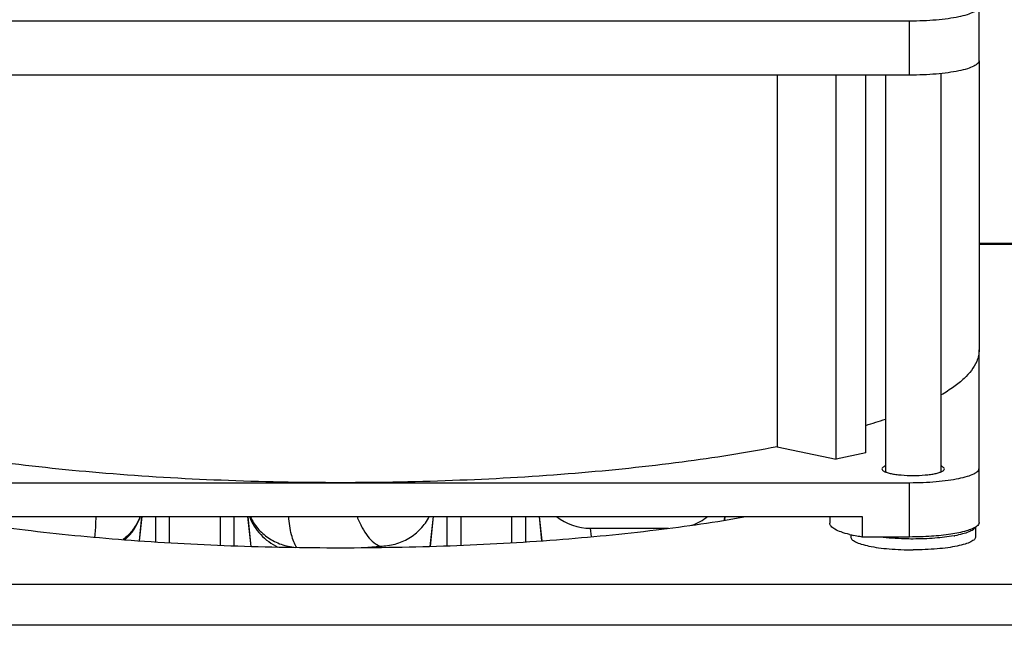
# Model space of a CAD drawing. Extents: x -1727 to 1181, y 8 to 1599.
# Tile 68 of 71: x 689 to 760, y 951 to 994. Entities that reach past the tile are written whole.
import ezdxf

# ---------------------------------------------------------------- set-up
doc = ezdxf.new("R2010")
doc.units = 0
doc.header["$LTSCALE"] = 65.395
doc.layers.get('0').update_dxf_attribs({"linetype": 'CONTINUOUS'})
doc.layers.add('3_ALL_AXES', color=7, linetype='CONTINUOUS')

msp = doc.modelspace()

# ---------------------------------------------------------------- linework, layer by layer
at = {"color": 7, "linetype": 'CONTINUOUS'}
for p, q in [((757.937, 991.33), (757.937, 995.988)), ((670.937, 994.203), (752.937, 994.203)), ((752.937, 990.291), (670.937, 990.291)), ((743.386, 990.291), (743.386, 963.53)), ((747.646, 962.645), (747.646, 990.291)), ((749.768, 963.086), (749.768, 990.291)), ((757.937, 958.073), (757.937, 970.51)), ((743.386, 963.53), (747.646, 962.645)), ((749.768, 963.086), (747.646, 962.645)), ((670.937, 960.946), (752.937, 960.946)), ((674.353, 958.501), (749.522, 958.501)), ((747.187, 958.501), (747.187, 958.021)), ((749.522, 958.501), (749.522, 957.034)), ((752.937, 957.034), (749.522, 957.034))]:
    msp.add_line(p, q, dxfattribs=at)
at = {"color": 9, "linetype": 'CONTINUOUS'}
for p, q in [((752.937, 990.291), (752.937, 994.203)), ((780.389, 978.094), (757.937, 978.094)), ((752.937, 957.034), (752.937, 960.946)), ((697.448, 956.764), (697.631, 958.501)), ((698.598, 958.501), (698.598, 956.686)), ((699.593, 958.501), (699.593, 956.624)), ((703.282, 956.44), (703.282, 958.501)), ((704.277, 956.401), (704.277, 958.501)), ((705.244, 958.501), (705.469, 956.362)), ((718.406, 956.362), (718.631, 958.501)), ((719.598, 958.501), (719.598, 956.401)), ((720.593, 958.501), (720.593, 956.44)), ((724.282, 956.624), (724.282, 958.501)), ((725.277, 956.686), (725.277, 958.501)), ((726.244, 958.501), (726.426, 956.764)), ((739.604, 958.243), (739.631, 958.501)), ((740.598, 958.501), (740.598, 958.409)), ((730.011, 957.053), (729.945, 957.66)), ((714.791, 956.381), (714.781, 956.284)), ((777.937, 953.611), (653.937, 953.611)), ((777.937, 950.677), (653.937, 950.677))]:
    msp.add_line(p, q, dxfattribs=at)
at = {"color": 3, "linetype": 'CONTINUOUS'}
msp.add_line((778.937, 978.16), (757.937, 978.16), dxfattribs=at)
at = {"color": 6, "linetype": 'CONTINUOUS'}
for p, q in [((697.62, 958.501), (697.437, 956.764)), ((705.255, 958.501), (705.48, 956.362)), ((718.62, 958.501), (718.395, 956.362)), ((726.255, 958.501), (726.438, 956.764)), ((739.62, 958.501), (739.592, 958.241)), ((729.945, 957.66), (735.568, 957.66))]:
    msp.add_line(p, q, dxfattribs=at)
at = {"color": 7, "linetype": 'CONTINUOUS'}
for centre, radius, start, end in [((738.102, 1004.03), 40.67, 286.68383, 288.78192), ((750.887, 966.522), 9.582, 256.19025, 257.94533), ((754.412, 966.672), 9.707, 280.21004, 280.49463)]:
    msp.add_arc(centre, radius, start, end, dxfattribs=at)
at = {"color": 9, "linetype": 'CONTINUOUS'}
for centre, radius, start, end in [((693.805, 959.783), 3.929, 311.46879, 340.94544), ((700.173, 1106.637), 150.966, 275.10688, 275.55694)]:
    msp.add_arc(centre, radius, start, end, dxfattribs=at)
at = {"color": 6, "linetype": 'CONTINUOUS'}
for centre, start, end in [((729.945, 961.66), 232.1878, 270), ((735.93, 961.66), 289.28582, 307.81229)]:
    msp.add_arc(centre, 4, start, end, dxfattribs=at)
at = {"color": 7, "linetype": 'CONTINUOUS'}
for points, knots in [([(752.937, 994.203), (753.263, 994.203), (753.901, 994.216), (754.828, 994.273), (755.683, 994.366), (756.433, 994.49), (757.051, 994.641), (757.469, 994.792), (757.715, 994.931), (757.864, 995.046), (757.937, 995.168), (757.937, 995.243)], [0, 0, 0, 0, 0.185428, 0.364047, 0.529348, 0.67543, 0.797342, 0.891566, 0.927897, 0.957349, 1, 1, 1, 1]), ([(757.937, 991.33), (757.937, 991.255), (757.864, 991.134), (757.715, 991.018), (757.469, 990.879), (757.051, 990.729), (756.433, 990.578), (755.683, 990.454), (754.828, 990.361), (753.901, 990.303), (753.263, 990.291), (752.937, 990.291)], [0, 0, 0, 0, 0.042651, 0.072103, 0.108434, 0.202658, 0.32457, 0.470652, 0.635953, 0.814572, 1, 1, 1, 1]), ([(757.937, 970.51), (757.937, 970.371), (757.907, 970.087), (757.665, 969.329), (757.026, 968.552), (756.099, 967.81), (755.52, 967.444), (755.203, 967.262)], [0, 0, 0, 0, 0.094175, 0.19217, 0.536825, 0.752054, 1, 1, 1, 1]), ([(711.937, 960.946), (709.068, 960.946), (703.426, 961.055), (695.214, 961.541), (687.589, 962.331), (682.754, 963.089), (680.488, 963.53)], [0, 0, 0, 0, 0.272425, 0.535654, 0.780868, 1, 1, 1, 1]), ([(743.386, 963.53), (741.121, 963.089), (736.286, 962.331), (728.661, 961.541), (720.449, 961.055), (714.807, 960.946), (711.937, 960.946)], [0, 0, 0, 0, 0.219132, 0.464346, 0.727575, 1, 1, 1, 1]), ([(752.937, 960.946), (753.263, 960.946), (753.901, 960.959), (754.828, 961.016), (755.683, 961.109), (756.433, 961.233), (757.051, 961.384), (757.469, 961.535), (757.715, 961.674), (757.864, 961.789), (757.937, 961.911), (757.937, 961.986)], [0, 0, 0, 0, 0.185428, 0.364047, 0.529348, 0.67543, 0.797342, 0.891566, 0.927897, 0.957349, 1, 1, 1, 1]), ([(748.599, 957.217), (748.396, 957.267), (748.038, 957.37), (747.634, 957.537), (747.399, 957.687), (747.254, 957.815), (747.187, 957.942), (747.187, 958.021)], [0, 0, 0, 0, 0.370728, 0.657432, 0.769089, 0.861034, 1, 1, 1, 1]), ([(757.72, 957.77), (757.629, 957.708), (757.4, 957.595), (756.801, 957.394), (755.822, 957.205), (754.455, 957.065), (753.46, 957.034), (752.937, 957.034)], [0, 0, 0, 0, 0.067653, 0.155794, 0.388232, 0.678679, 1, 1, 1, 1]), ([(757.664, 957.73), (757.629, 957.66), (757.476, 957.525), (757.16, 957.376), (756.713, 957.236), (756.371, 957.162), (756.18, 957.127)], [0, 0, 0, 0, 0.14334, 0.356567, 0.643819, 1, 1, 1, 1]), ([(757.937, 958.073), (757.937, 958.047), (757.912, 957.919), (757.804, 957.827), (757.72, 957.77)], [0, 0, 0, 0, 0.2039, 1, 1, 1, 1]), ([(749.522, 957.034), (749.466, 957.042), (749.253, 957.078), (749.041, 957.118), (748.886, 957.151)], [0, 0, 0, 0, 0.260732, 1, 1, 1, 1]), ([(753.187, 956.89), (752.979, 956.89), (752.185, 956.901), (751.39, 956.956), (750.808, 957.031)], [0, 0, 0, 0, 0.261638, 1, 1, 1, 1]), ([(756.133, 957.118), (755.679, 957.036), (754.697, 956.925), (753.712, 956.89), (753.187, 956.89)], [0, 0, 0, 0, 0.468132, 1, 1, 1, 1])]:
    msp.add_open_spline(points, degree=3, knots=knots, dxfattribs=at)
at = {"color": 9, "linetype": 'CONTINUOUS'}
for points, knots in [([(694.3, 958.5), (694.3, 958.363), (694.294, 957.868), (694.262, 957.373), (694.208, 957.019)], [0, 0, 0, 0, 0.276626, 1, 1, 1, 1]), ([(697.499, 958.5), (697.378, 958.178), (697.042, 957.563), (696.553, 957.062), (696.28, 956.848)], [0, 0, 0, 0, 0.497694, 1, 1, 1, 1]), ([(705.383, 958.5), (705.562, 958.026), (706.113, 957.137), (706.961, 956.526), (707.423, 956.312)], [0, 0, 0, 0, 0.498849, 1, 1, 1, 1]), ([(705.439, 958.5), (705.577, 958.196), (705.946, 957.62), (706.717, 956.934), (707.654, 956.465), (708.344, 956.318), (708.694, 956.287)], [0, 0, 0, 0, 0.243759, 0.491664, 0.744037, 1, 1, 1, 1]), ([(708.79, 956.288), (708.704, 956.41), (708.554, 956.704), (708.32, 957.438), (708.238, 958.059), (708.204, 958.499)], [0, 0, 0, 0, 0.193359, 0.425513, 1, 1, 1, 1]), ([(713.127, 958.501), (713.235, 958.228), (713.462, 957.732), (713.868, 957.096), (714.299, 956.633), (714.63, 956.434), (714.791, 956.381)], [0, 0, 0, 0, 0.317896, 0.590464, 0.816083, 1, 1, 1, 1]), ([(714.791, 956.381), (715.153, 956.38), (715.88, 956.477), (716.887, 956.907), (717.741, 957.59), (718.167, 958.182), (718.335, 958.5)], [0, 0, 0, 0, 0.25078, 0.501127, 0.750868, 1, 1, 1, 1])]:
    msp.add_open_spline(points, degree=3, knots=knots, dxfattribs=at)
at = {"layer": '3_ALL_AXES', "color": 7, "linetype": 'CONTINUOUS'}
for p, q in [((757.937, 991.33), (757.937, 970.51)), ((751.187, 990.291), (751.187, 961.72)), ((755.187, 990.403), (755.187, 961.72)), ((757.687, 957.751), (757.687, 957.043)), ((748.687, 957.197), (748.687, 957.043))]:
    msp.add_line(p, q, dxfattribs=at)
for points, knots in [([(751.186, 962.148), (751.149, 962.133), (751.084, 962.102), (750.99, 962.043), (750.937, 961.976), (750.937, 961.934)], [0, 0, 0, 0, 0.350009, 0.627314, 1, 1, 1, 1]), ([(750.937, 961.934), (750.937, 961.9), (750.971, 961.845), (751.038, 961.793), (751.148, 961.731), (751.336, 961.663), (751.614, 961.595), (751.952, 961.539), (752.482, 961.482), (752.9, 961.466), (753.187, 961.466)], [0, 0, 0, 0, 0.042653, 0.072103, 0.108438, 0.20267, 0.324595, 0.470699, 0.635987, 1, 1, 1, 1]), ([(753.187, 961.466), (753.475, 961.466), (753.893, 961.482), (754.423, 961.539), (754.76, 961.595), (755.038, 961.663), (755.227, 961.731), (755.337, 961.793), (755.404, 961.845), (755.437, 961.9), (755.437, 961.934)], [0, 0, 0, 0, 0.364013, 0.529301, 0.675405, 0.79733, 0.891562, 0.927897, 0.957347, 1, 1, 1, 1]), ([(755.437, 961.934), (755.437, 961.976), (755.385, 962.043), (755.291, 962.102), (755.225, 962.133), (755.188, 962.148)], [0, 0, 0, 0, 0.372686, 0.649991, 1, 1, 1, 1]), ([(748.687, 957.043), (748.687, 956.976), (748.754, 956.867), (748.888, 956.762), (749.109, 956.637), (749.485, 956.502), (750.041, 956.366), (750.716, 956.254), (751.486, 956.17), (752.321, 956.119), (752.895, 956.107), (753.187, 956.107)], [0, 0, 0, 0, 0.042673, 0.072103, 0.108415, 0.202711, 0.324553, 0.470573, 0.635945, 0.81495, 1, 1, 1, 1]), ([(757.687, 957.043), (757.687, 956.976), (757.621, 956.867), (757.487, 956.762), (757.266, 956.637), (756.889, 956.502), (756.334, 956.366), (755.658, 956.254), (754.889, 956.17), (754.054, 956.119), (753.479, 956.107), (753.187, 956.107)], [0, 0, 0, 0, 0.042673, 0.072103, 0.108415, 0.202711, 0.324553, 0.470573, 0.635945, 0.81495, 1, 1, 1, 1])]:
    msp.add_open_spline(points, degree=3, knots=knots, dxfattribs=at)
at = {"layer": '3_ALL_AXES', "color": 3, "linetype": 'CONTINUOUS'}
msp.add_open_spline([(682.744, 958.499), (684.889, 958.119), (689.425, 957.464), (696.531, 956.778), (704.113, 956.357), (711.937, 956.216), (719.762, 956.357), (727.344, 956.778), (734.449, 957.464), (738.986, 958.119), (741.131, 958.499)], degree=3, knots=[0, 0, 0, 0, 0.111492, 0.234419, 0.365208, 0.5, 0.634792, 0.765581, 0.888508, 1, 1, 1, 1], dxfattribs=at)

doc.saveas('drawing.dxf')
